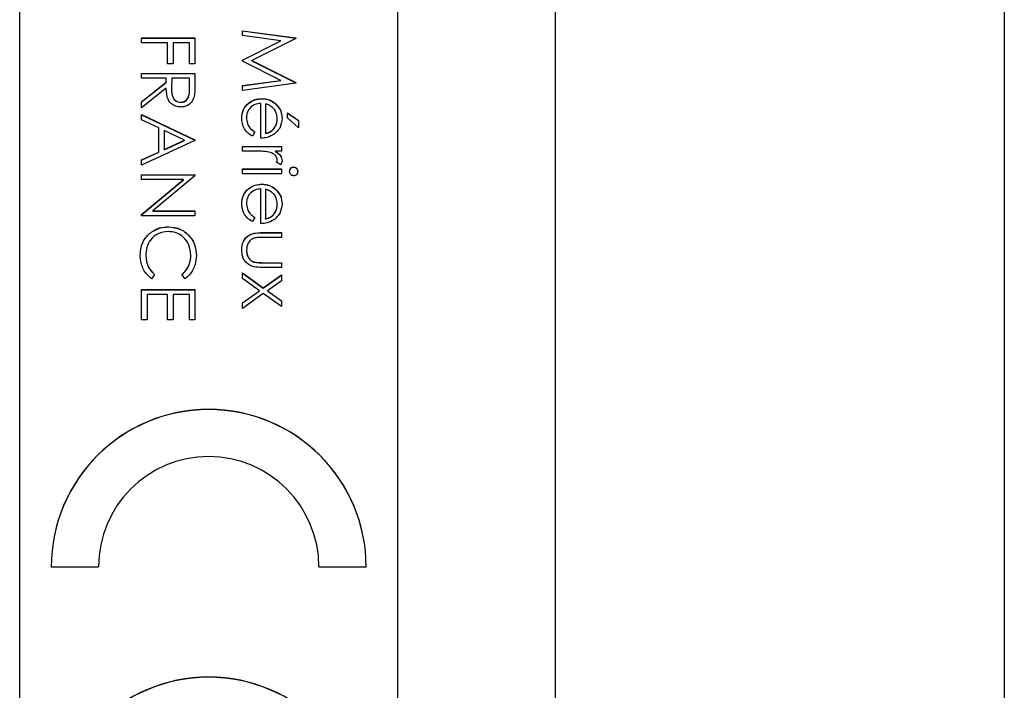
# Model space of a CAD drawing. Header units: millimetres. Extents: x 179 to 1964, y 94 to 1575.
# Tile 22 of 34: x 1778 to 1794, y 939 to 950. Entities that reach past the tile are written whole.
import ezdxf

# ---------------------------------------------------------------- set-up
doc = ezdxf.new("R2010")
doc.units = ezdxf.units.MM

msp = doc.modelspace()

# ---------------------------------------------------------------- linework, layer by layer
at = {"color": 7, "linetype": 'Continuous', "lineweight": 25}
for p, q in [((1793.633, 902.856), (1793.633, 1005.717)), ((1786.504, 985.717), (1786.504, 924.717)), ((1778.004, 925.315), (1778.004, 985.293)), ((1784.004, 927.314), (1784.004, 983.294)), ((1781.539, 949.837), (1782.386, 949.726)), ((1781.539, 949.761), (1781.539, 949.837)), ((1781.539, 949.835), (1782.386, 949.723)), ((1782.15, 949.68), (1781.539, 949.761)), ((1779.939, 949.649), (1779.939, 949.724)), ((1779.939, 949.724), (1780.786, 949.724)), ((1779.939, 949.722), (1780.786, 949.722)), ((1780.352, 949.649), (1779.939, 949.649)), ((1780.352, 949.312), (1780.352, 949.649)), ((1780.438, 949.649), (1780.438, 949.312)), ((1780.699, 949.649), (1780.438, 949.649)), ((1780.699, 949.312), (1780.699, 949.649)), ((1780.786, 949.724), (1780.786, 949.312)), ((1781.539, 949.373), (1782.15, 949.68)), ((1781.539, 949.371), (1782.15, 949.677)), ((1782.386, 949.715), (1781.691, 949.365)), ((1782.15, 949.677), (1782.15, 949.68)), ((1782.386, 949.726), (1782.386, 949.715)), ((1780.438, 949.312), (1780.352, 949.312)), ((1780.786, 949.312), (1780.699, 949.312)), ((1781.539, 949.356), (1781.539, 949.373)), ((1782.148, 949.051), (1781.539, 949.356)), ((1781.691, 949.365), (1782.386, 949.017)), ((1781.691, 949.363), (1781.691, 949.365)), ((1781.691, 949.363), (1782.386, 949.014)), ((1779.939, 949.084), (1779.939, 949.16)), ((1779.939, 949.16), (1780.786, 949.16)), ((1779.939, 949.158), (1780.786, 949.158)), ((1780.786, 949.16), (1780.786, 948.991)), ((1780.33, 949.084), (1779.939, 949.084)), ((1779.939, 948.712), (1780.33, 949.023)), ((1779.939, 948.709), (1780.33, 949.02)), ((1780.33, 949.023), (1780.33, 949.084)), ((1780.33, 949.02), (1780.33, 949.023)), ((1780.417, 949.084), (1780.416, 948.929)), ((1780.699, 949.084), (1780.417, 949.084)), ((1780.699, 948.926), (1780.699, 949.084)), ((1781.539, 948.97), (1782.148, 949.051)), ((1781.539, 948.967), (1782.148, 949.048)), ((1782.386, 949.006), (1781.539, 948.893)), ((1781.539, 948.893), (1781.539, 948.97)), ((1782.148, 949.048), (1782.148, 949.051)), ((1782.386, 949.017), (1782.386, 949.006)), ((1780.33, 948.929), (1779.939, 948.618)), ((1780.416, 948.927), (1780.416, 948.923)), ((1780.699, 948.923), (1780.699, 948.926)), ((1779.939, 948.618), (1779.939, 948.712)), ((1780.56, 948.702), (1780.56, 948.704)), ((1781.832, 948.134), (1781.832, 948.687)), ((1781.847, 948.761), (1781.847, 948.763)), ((1781.908, 948.679), (1781.908, 948.21)), ((1782.053, 948.689), (1782.053, 948.692)), ((1779.939, 948.509), (1780.786, 948.108)), ((1779.939, 948.426), (1779.939, 948.509)), ((1779.939, 948.506), (1780.786, 948.105)), ((1782.256, 948.459), (1782.256, 948.535)), ((1782.256, 948.535), (1782.429, 948.415)), ((1782.256, 948.533), (1782.429, 948.413)), ((1780.211, 948.298), (1779.939, 948.426)), ((1781.604, 948.459), (1781.604, 948.462)), ((1782.093, 948.444), (1782.093, 948.446)), ((1782.429, 948.297), (1782.256, 948.459)), ((1782.429, 948.415), (1782.429, 948.297)), ((1780.211, 947.914), (1780.211, 948.298)), ((1780.297, 948.256), (1780.297, 947.954)), ((1780.621, 948.103), (1780.297, 948.256)), ((1781.735, 948.234), (1781.699, 948.166)), ((1781.908, 948.207), (1781.908, 948.21)), ((1780.786, 948.097), (1779.939, 947.706)), ((1780.297, 947.954), (1780.621, 948.103)), ((1780.297, 947.951), (1780.621, 948.1)), ((1780.621, 948.1), (1780.621, 948.103)), ((1780.786, 948.108), (1780.786, 948.097)), ((1779.939, 947.789), (1780.211, 947.914)), ((1779.939, 947.786), (1780.211, 947.911)), ((1780.211, 947.911), (1780.211, 947.914)), ((1780.297, 947.951), (1780.297, 947.954)), ((1781.539, 947.928), (1781.539, 948.004)), ((1781.539, 948.004), (1782.158, 948.004)), ((1781.539, 948.001), (1782.158, 948.001)), ((1781.747, 947.928), (1781.539, 947.928)), ((1782.158, 947.928), (1782.067, 947.928)), ((1782.067, 947.925), (1782.067, 947.928)), ((1782.158, 948.004), (1782.158, 947.928)), ((1779.939, 947.706), (1779.939, 947.789)), ((1782.148, 947.711), (1782.082, 947.752)), ((1782.093, 947.789), (1782.093, 947.791)), ((1779.939, 947.554), (1780.786, 947.554)), ((1779.939, 947.478), (1779.939, 947.554)), ((1779.939, 947.552), (1780.786, 947.552)), ((1780.786, 947.554), (1780.786, 947.538)), ((1781.539, 947.57), (1781.539, 947.646)), ((1781.539, 947.646), (1782.158, 947.646)), ((1781.539, 947.643), (1782.158, 947.643)), ((1782.158, 947.57), (1781.539, 947.57)), ((1782.158, 947.646), (1782.158, 947.57)), ((1782.353, 947.675), (1782.353, 947.678)), ((1780.604, 947.478), (1779.939, 947.478)), ((1779.939, 946.921), (1780.604, 947.478)), ((1779.939, 946.918), (1780.604, 947.476)), ((1780.786, 947.538), (1780.119, 946.979)), ((1780.604, 947.476), (1780.604, 947.478)), ((1781.847, 947.404), (1781.847, 947.407)), ((1781.832, 946.778), (1781.832, 947.331)), ((1781.908, 947.323), (1781.908, 946.854)), ((1782.053, 947.333), (1782.053, 947.336)), ((1781.604, 947.103), (1781.604, 947.105)), ((1782.093, 947.087), (1782.093, 947.09)), ((1780.119, 946.979), (1780.786, 946.979)), ((1780.119, 946.977), (1780.119, 946.979)), ((1780.119, 946.977), (1780.786, 946.977)), ((1780.786, 946.979), (1780.786, 946.903)), ((1779.939, 946.903), (1779.939, 946.921)), ((1780.786, 946.903), (1779.939, 946.903)), ((1781.735, 946.878), (1781.699, 946.81)), ((1781.908, 946.851), (1781.908, 946.854)), ((1780.065, 946.62), (1780.065, 946.622)), ((1780.367, 946.727), (1780.367, 946.73)), ((1781.862, 946.637), (1782.158, 946.637)), ((1781.862, 946.634), (1781.862, 946.637)), ((1781.862, 946.634), (1782.158, 946.634)), ((1782.158, 946.637), (1782.158, 946.561)), ((1782.158, 946.561), (1781.871, 946.561)), ((1781.604, 946.356), (1781.604, 946.359)), ((1780.004, 946.271), (1780.004, 946.274)), ((1780.721, 946.276), (1780.721, 946.279)), ((1781.72, 946.169), (1781.72, 946.172)), ((1781.871, 946.159), (1782.158, 946.159)), ((1781.871, 946.156), (1781.871, 946.159)), ((1781.871, 946.156), (1782.158, 946.156)), ((1782.158, 946.159), (1782.158, 946.083)), ((1781.539, 945.996), (1781.871, 945.759)), ((1781.539, 945.906), (1781.539, 945.996)), ((1781.539, 945.994), (1781.871, 945.757)), ((1782.158, 946.083), (1781.857, 946.083)), ((1780.145, 945.971), (1780.095, 945.905)), ((1780.63, 945.905), (1780.58, 945.971)), ((1781.808, 945.714), (1781.539, 945.906)), ((1781.871, 945.759), (1782.158, 945.964)), ((1781.871, 945.757), (1782.158, 945.961)), ((1782.158, 945.873), (1781.935, 945.714)), ((1782.158, 945.964), (1782.158, 945.873)), ((1779.939, 945.254), (1779.939, 945.731)), ((1779.939, 945.731), (1780.786, 945.731)), ((1779.939, 945.729), (1780.786, 945.729)), ((1780.786, 945.731), (1780.786, 945.254)), ((1781.539, 945.522), (1781.808, 945.714)), ((1781.539, 945.52), (1781.808, 945.712)), ((1781.808, 945.712), (1781.808, 945.714)), ((1781.871, 945.757), (1781.871, 945.759)), ((1781.935, 945.714), (1782.158, 945.555)), ((1781.935, 945.712), (1781.935, 945.714)), ((1781.935, 945.712), (1782.158, 945.552)), ((1780.026, 945.655), (1780.026, 945.254)), ((1780.352, 945.655), (1780.026, 945.655)), ((1780.352, 945.254), (1780.352, 945.655)), ((1780.438, 945.655), (1780.438, 945.254)), ((1780.699, 945.655), (1780.438, 945.655)), ((1780.699, 945.254), (1780.699, 945.655)), ((1781.871, 945.669), (1781.539, 945.432)), ((1781.539, 945.432), (1781.539, 945.522)), ((1782.158, 945.465), (1781.871, 945.669)), ((1782.158, 945.555), (1782.158, 945.465)), ((1780.026, 945.254), (1779.939, 945.254)), ((1780.438, 945.254), (1780.352, 945.254)), ((1780.786, 945.254), (1780.699, 945.254)), ((1778.504, 941.332), (1779.254, 941.332)), ((1782.754, 941.332), (1783.504, 941.332))]:
    msp.add_line(p, q, dxfattribs=at)
for centre, radius in [((1781.004, 941.331), 2.5), ((1781.004, 941.329), 2.5), ((1781.004, 941.331), 1.75), ((1781.004, 937.083), 2.5), ((1781.004, 937.08), 2.5)]:
    msp.add_arc(centre, radius, 0.0167, 179.9833, dxfattribs=at)
for points, knots in [([(1780.786, 948.991), (1780.786, 948.955), (1780.786, 948.891), (1780.778, 948.827), (1780.774, 948.799)], [0, 0, 0, 0, 0.56024, 1, 1, 1, 1]), ([(1780.559, 948.629), (1780.533, 948.631), (1780.479, 948.635), (1780.408, 948.677), (1780.337, 948.772), (1780.333, 948.864), (1780.33, 948.929)], [0, 0, 0, 0, 0.18712, 0.373979, 0.560911, 1, 1, 1, 1]), ([(1780.416, 948.929), (1780.416, 948.877), (1780.416, 948.812), (1780.457, 948.748), (1780.496, 948.714), (1780.534, 948.708), (1780.56, 948.704)], [0, 0, 0, 0, 0.499827, 0.625498, 0.751208, 1, 1, 1, 1]), ([(1780.416, 948.927), (1780.416, 948.875), (1780.416, 948.81), (1780.457, 948.745), (1780.496, 948.712), (1780.534, 948.706), (1780.56, 948.702)], [0, 0, 0, 0, 0.499827, 0.625498, 0.751208, 1, 1, 1, 1]), ([(1780.774, 948.799), (1780.765, 948.773), (1780.748, 948.719), (1780.691, 948.664), (1780.625, 948.633), (1780.581, 948.63), (1780.559, 948.629)], [0, 0, 0, 0, 0.279797, 0.5595, 0.779626, 1, 1, 1, 1]), ([(1780.56, 948.704), (1780.572, 948.705), (1780.597, 948.707), (1780.631, 948.724), (1780.659, 948.748), (1780.701, 948.811), (1780.7, 948.875), (1780.699, 948.926)], [0, 0, 0, 0, 0.125307, 0.250617, 0.375954, 0.501281, 1, 1, 1, 1]), ([(1780.56, 948.702), (1780.572, 948.703), (1780.597, 948.705), (1780.631, 948.721), (1780.659, 948.745), (1780.701, 948.808), (1780.7, 948.872), (1780.699, 948.923)], [0, 0, 0, 0, 0.125307, 0.250617, 0.375954, 0.501281, 1, 1, 1, 1]), ([(1781.528, 948.452), (1781.533, 948.499), (1781.541, 948.593), (1781.631, 948.694), (1781.737, 948.753), (1781.81, 948.76), (1781.847, 948.763)], [0, 0, 0, 0, 0.279885, 0.558859, 0.779462, 1, 1, 1, 1]), ([(1781.528, 948.449), (1781.533, 948.497), (1781.541, 948.59), (1781.631, 948.692), (1781.737, 948.75), (1781.81, 948.757), (1781.847, 948.761)], [0, 0, 0, 0, 0.279885, 0.558859, 0.779462, 1, 1, 1, 1]), ([(1781.832, 948.687), (1781.799, 948.683), (1781.732, 948.676), (1781.656, 948.616), (1781.611, 948.541), (1781.606, 948.488), (1781.604, 948.462)], [0, 0, 0, 0, 0.279963, 0.559359, 0.779526, 1, 1, 1, 1]), ([(1781.847, 948.763), (1781.889, 948.76), (1781.964, 948.753), (1782.026, 948.711), (1782.053, 948.692)], [0, 0, 0, 0, 0.559427, 1, 1, 1, 1]), ([(1781.847, 948.761), (1781.889, 948.757), (1781.964, 948.75), (1782.026, 948.708), (1782.053, 948.689)], [0, 0, 0, 0, 0.559427, 1, 1, 1, 1]), ([(1782.035, 948.606), (1782.014, 948.624), (1781.976, 948.657), (1781.929, 948.673), (1781.908, 948.679)], [0, 0, 0, 0, 0.558795, 1, 1, 1, 1]), ([(1782.053, 948.692), (1782.091, 948.654), (1782.158, 948.586), (1782.165, 948.492), (1782.169, 948.45)], [0, 0, 0, 0, 0.558577, 1, 1, 1, 1]), ([(1782.053, 948.689), (1782.091, 948.651), (1782.158, 948.583), (1782.165, 948.489), (1782.169, 948.448)], [0, 0, 0, 0, 0.558577, 1, 1, 1, 1]), ([(1782.093, 948.446), (1782.09, 948.479), (1782.085, 948.538), (1782.05, 948.585), (1782.035, 948.606)], [0, 0, 0, 0, 0.559458, 1, 1, 1, 1]), ([(1781.699, 948.166), (1781.671, 948.184), (1781.615, 948.218), (1781.543, 948.316), (1781.534, 948.4), (1781.528, 948.452)], [0, 0, 0, 0, 0.280919, 0.561407, 1, 1, 1, 1]), ([(1781.604, 948.462), (1781.607, 948.43), (1781.612, 948.379), (1781.643, 948.314), (1781.685, 948.268), (1781.718, 948.245), (1781.735, 948.234)], [0, 0, 0, 0, 0.339465, 0.559626, 0.779498, 1, 1, 1, 1]), ([(1781.604, 948.459), (1781.607, 948.428), (1781.612, 948.376), (1781.643, 948.311), (1781.685, 948.266), (1781.718, 948.243), (1781.735, 948.231)], [0, 0, 0, 0, 0.339465, 0.559626, 0.779498, 1, 1, 1, 1]), ([(1781.908, 948.21), (1781.938, 948.219), (1781.996, 948.238), (1782.055, 948.303), (1782.087, 948.375), (1782.091, 948.422), (1782.093, 948.446)], [0, 0, 0, 0, 0.280138, 0.559194, 0.779598, 1, 1, 1, 1]), ([(1781.908, 948.207), (1781.938, 948.216), (1781.996, 948.235), (1782.055, 948.3), (1782.087, 948.372), (1782.091, 948.42), (1782.093, 948.444)], [0, 0, 0, 0, 0.280138, 0.559194, 0.779598, 1, 1, 1, 1]), ([(1782.169, 948.45), (1782.162, 948.395), (1782.151, 948.297), (1782.079, 948.231), (1782.047, 948.201)], [0, 0, 0, 0, 0.558919, 1, 1, 1, 1]), ([(1782.047, 948.201), (1782.01, 948.179), (1781.943, 948.14), (1781.866, 948.136), (1781.832, 948.134)], [0, 0, 0, 0, 0.558897, 1, 1, 1, 1]), ([(1781.959, 947.914), (1781.92, 947.919), (1781.849, 947.928), (1781.778, 947.928), (1781.747, 947.928)], [0, 0, 0, 0, 0.559636, 1, 1, 1, 1]), ([(1782.093, 947.791), (1782.089, 947.809), (1782.081, 947.845), (1782.031, 947.891), (1781.987, 947.905), (1781.959, 947.914)], [0, 0, 0, 0, 0.2783358, 0.5587681, 1, 1, 1, 1]), ([(1782.067, 947.928), (1782.096, 947.907), (1782.136, 947.877), (1782.165, 947.819), (1782.167, 947.791), (1782.169, 947.777)], [0, 0, 0, 0, 0.558788, 0.779481, 1, 1, 1, 1]), ([(1782.067, 947.925), (1782.096, 947.904), (1782.136, 947.874), (1782.165, 947.816), (1782.167, 947.788), (1782.169, 947.774)], [0, 0, 0, 0, 0.558788, 0.779481, 1, 1, 1, 1]), ([(1782.082, 947.752), (1782.085, 947.759), (1782.091, 947.772), (1782.092, 947.785), (1782.093, 947.791)], [0, 0, 0, 0, 0.560396, 1, 1, 1, 1]), ([(1782.082, 947.75), (1782.085, 947.757), (1782.091, 947.769), (1782.092, 947.783), (1782.093, 947.789)], [0, 0, 0, 0, 0.560396, 1, 1, 1, 1]), ([(1782.169, 947.777), (1782.167, 947.764), (1782.164, 947.74), (1782.153, 947.72), (1782.148, 947.711)], [0, 0, 0, 0, 0.559243, 1, 1, 1, 1]), ([(1782.288, 947.608), (1782.289, 947.618), (1782.291, 947.638), (1782.308, 947.661), (1782.329, 947.676), (1782.345, 947.677), (1782.353, 947.678)], [0, 0, 0, 0, 0.279784, 0.559698, 0.779921, 1, 1, 1, 1]), ([(1782.288, 947.605), (1782.289, 947.615), (1782.291, 947.635), (1782.308, 947.658), (1782.329, 947.673), (1782.345, 947.675), (1782.353, 947.675)], [0, 0, 0, 0, 0.279784, 0.559698, 0.779921, 1, 1, 1, 1]), ([(1782.353, 947.537), (1782.343, 947.539), (1782.323, 947.542), (1782.302, 947.562), (1782.29, 947.584), (1782.289, 947.6), (1782.288, 947.608)], [0, 0, 0, 0, 0.27916, 0.558862, 0.779356, 1, 1, 1, 1]), ([(1782.353, 947.678), (1782.363, 947.677), (1782.383, 947.674), (1782.404, 947.654), (1782.417, 947.632), (1782.418, 947.616), (1782.418, 947.608)], [0, 0, 0, 0, 0.279289, 0.558897, 0.779452, 1, 1, 1, 1]), ([(1782.353, 947.675), (1782.363, 947.674), (1782.383, 947.671), (1782.404, 947.651), (1782.417, 947.629), (1782.418, 947.613), (1782.418, 947.605)], [0, 0, 0, 0, 0.279289, 0.558897, 0.779452, 1, 1, 1, 1]), ([(1782.418, 947.608), (1782.417, 947.598), (1782.415, 947.578), (1782.398, 947.555), (1782.377, 947.54), (1782.361, 947.538), (1782.353, 947.537)], [0, 0, 0, 0, 0.279869, 0.559866, 0.779911, 1, 1, 1, 1]), ([(1781.528, 947.096), (1781.533, 947.143), (1781.541, 947.237), (1781.631, 947.338), (1781.737, 947.397), (1781.81, 947.404), (1781.847, 947.407)], [0, 0, 0, 0, 0.279885, 0.558859, 0.779462, 1, 1, 1, 1]), ([(1781.528, 947.093), (1781.533, 947.14), (1781.541, 947.234), (1781.631, 947.335), (1781.737, 947.394), (1781.81, 947.401), (1781.847, 947.404)], [0, 0, 0, 0, 0.279885, 0.558859, 0.779462, 1, 1, 1, 1]), ([(1781.847, 947.407), (1781.889, 947.403), (1781.964, 947.396), (1782.026, 947.354), (1782.053, 947.336)], [0, 0, 0, 0, 0.5594271, 1, 1, 1, 1]), ([(1781.847, 947.404), (1781.889, 947.4), (1781.964, 947.394), (1782.026, 947.352), (1782.053, 947.333)], [0, 0, 0, 0, 0.559427, 1, 1, 1, 1]), ([(1781.832, 947.331), (1781.799, 947.327), (1781.732, 947.319), (1781.656, 947.259), (1781.611, 947.184), (1781.606, 947.132), (1781.604, 947.105)], [0, 0, 0, 0, 0.279963, 0.559359, 0.779526, 1, 1, 1, 1]), ([(1782.035, 947.249), (1782.014, 947.268), (1781.976, 947.301), (1781.929, 947.316), (1781.908, 947.323)], [0, 0, 0, 0, 0.558795, 1, 1, 1, 1]), ([(1782.093, 947.09), (1782.09, 947.123), (1782.085, 947.182), (1782.05, 947.229), (1782.035, 947.249)], [0, 0, 0, 0, 0.559458, 1, 1, 1, 1]), ([(1782.053, 947.336), (1782.091, 947.298), (1782.158, 947.23), (1782.165, 947.136), (1782.169, 947.094)], [0, 0, 0, 0, 0.558577, 1, 1, 1, 1]), ([(1782.053, 947.333), (1782.091, 947.295), (1782.158, 947.227), (1782.165, 947.133), (1782.169, 947.091)], [0, 0, 0, 0, 0.558577, 1, 1, 1, 1]), ([(1781.699, 946.81), (1781.671, 946.827), (1781.615, 946.862), (1781.543, 946.959), (1781.534, 947.044), (1781.528, 947.096)], [0, 0, 0, 0, 0.280919, 0.561407, 1, 1, 1, 1]), ([(1781.604, 947.105), (1781.607, 947.074), (1781.612, 947.023), (1781.643, 946.957), (1781.685, 946.912), (1781.718, 946.889), (1781.735, 946.878)], [0, 0, 0, 0, 0.339465, 0.559626, 0.779498, 1, 1, 1, 1]), ([(1781.604, 947.103), (1781.607, 947.071), (1781.612, 947.02), (1781.643, 946.955), (1781.685, 946.909), (1781.718, 946.886), (1781.735, 946.875)], [0, 0, 0, 0, 0.339465, 0.559626, 0.779498, 1, 1, 1, 1]), ([(1781.908, 946.854), (1781.938, 946.863), (1781.996, 946.881), (1782.055, 946.946), (1782.087, 947.018), (1782.091, 947.066), (1782.093, 947.09)], [0, 0, 0, 0, 0.2801382, 0.5591944, 0.7795977, 1, 1, 1, 1]), ([(1781.908, 946.851), (1781.938, 946.86), (1781.996, 946.879), (1782.055, 946.944), (1782.087, 947.016), (1782.091, 947.063), (1782.093, 947.087)], [0, 0, 0, 0, 0.280138, 0.559194, 0.779598, 1, 1, 1, 1]), ([(1782.169, 947.094), (1782.162, 947.039), (1782.151, 946.941), (1782.079, 946.874), (1782.047, 946.845)], [0, 0, 0, 0, 0.558919, 1, 1, 1, 1]), ([(1782.047, 946.845), (1782.01, 946.823), (1781.943, 946.783), (1781.866, 946.779), (1781.832, 946.778)], [0, 0, 0, 0, 0.558897, 1, 1, 1, 1]), ([(1779.917, 946.273), (1779.92, 946.318), (1779.924, 946.391), (1779.959, 946.488), (1780.003, 946.562), (1780.045, 946.602), (1780.065, 946.622)], [0, 0, 0, 0, 0.339838, 0.559927, 0.779959, 1, 1, 1, 1]), ([(1779.917, 946.271), (1779.92, 946.315), (1779.924, 946.388), (1779.959, 946.485), (1780.003, 946.56), (1780.045, 946.6), (1780.065, 946.62)], [0, 0, 0, 0, 0.3398376, 0.5599275, 0.7799589, 1, 1, 1, 1]), ([(1780.362, 946.654), (1780.307, 946.647), (1780.197, 946.634), (1780.079, 946.528), (1780.013, 946.403), (1780.007, 946.317), (1780.004, 946.274)], [0, 0, 0, 0, 0.279434, 0.558921, 0.779283, 1, 1, 1, 1]), ([(1780.065, 946.622), (1780.117, 946.657), (1780.209, 946.72), (1780.319, 946.727), (1780.367, 946.73)], [0, 0, 0, 0, 0.559029, 1, 1, 1, 1]), ([(1780.065, 946.62), (1780.117, 946.655), (1780.209, 946.717), (1780.319, 946.724), (1780.367, 946.727)], [0, 0, 0, 0, 0.559029, 1, 1, 1, 1]), ([(1780.721, 946.279), (1780.714, 946.333), (1780.702, 946.441), (1780.61, 946.567), (1780.489, 946.642), (1780.404, 946.65), (1780.362, 946.654)], [0, 0, 0, 0, 0.279856, 0.559519, 0.779686, 1, 1, 1, 1]), ([(1780.367, 946.73), (1780.434, 946.722), (1780.566, 946.706), (1780.712, 946.581), (1780.796, 946.431), (1780.804, 946.326), (1780.808, 946.274)], [0, 0, 0, 0, 0.279512, 0.55908, 0.779374, 1, 1, 1, 1]), ([(1780.367, 946.727), (1780.434, 946.719), (1780.566, 946.704), (1780.712, 946.579), (1780.796, 946.428), (1780.804, 946.324), (1780.808, 946.272)], [0, 0, 0, 0, 0.2795119, 0.5590796, 0.7793739, 1, 1, 1, 1]), ([(1781.528, 946.359), (1781.532, 946.406), (1781.539, 946.5), (1781.663, 946.632), (1781.787, 946.635), (1781.862, 946.637)], [0, 0, 0, 0, 0.28097, 0.559785, 1, 1, 1, 1]), ([(1781.528, 946.357), (1781.532, 946.404), (1781.539, 946.498), (1781.663, 946.629), (1781.787, 946.632), (1781.862, 946.634)], [0, 0, 0, 0, 0.28097, 0.559785, 1, 1, 1, 1]), ([(1781.726, 946.549), (1781.705, 946.539), (1781.664, 946.52), (1781.615, 946.452), (1781.608, 946.394), (1781.604, 946.359)], [0, 0, 0, 0, 0.280117, 0.560544, 1, 1, 1, 1]), ([(1781.871, 946.561), (1781.844, 946.561), (1781.795, 946.561), (1781.747, 946.552), (1781.726, 946.549)], [0, 0, 0, 0, 0.5603768, 1, 1, 1, 1]), ([(1781.857, 946.083), (1781.81, 946.084), (1781.719, 946.085), (1781.598, 946.145), (1781.535, 946.251), (1781.531, 946.323), (1781.528, 946.359)], [0, 0, 0, 0, 0.281501, 0.559646, 0.779298, 1, 1, 1, 1]), ([(1781.604, 946.359), (1781.606, 946.337), (1781.608, 946.293), (1781.635, 946.236), (1781.673, 946.194), (1781.704, 946.179), (1781.72, 946.172)], [0, 0, 0, 0, 0.28027, 0.560007, 0.780074, 1, 1, 1, 1]), ([(1781.604, 946.356), (1781.606, 946.334), (1781.608, 946.29), (1781.635, 946.234), (1781.673, 946.191), (1781.704, 946.176), (1781.72, 946.169)], [0, 0, 0, 0, 0.28027, 0.560007, 0.780074, 1, 1, 1, 1]), ([(1780.095, 945.905), (1780.059, 945.937), (1779.999, 945.99), (1779.948, 946.09), (1779.922, 946.18), (1779.919, 946.242), (1779.917, 946.273)], [0, 0, 0, 0, 0.339341, 0.559515, 0.77972, 1, 1, 1, 1]), ([(1780.004, 946.274), (1780.012, 946.208), (1780.027, 946.091), (1780.109, 946.008), (1780.145, 945.971)], [0, 0, 0, 0, 0.558772, 1, 1, 1, 1]), ([(1780.004, 946.271), (1780.012, 946.206), (1780.027, 946.088), (1780.109, 946.005), (1780.145, 945.969)], [0, 0, 0, 0, 0.558772, 1, 1, 1, 1]), ([(1780.58, 945.971), (1780.608, 945.999), (1780.656, 946.045), (1780.696, 946.127), (1780.717, 946.202), (1780.72, 946.253), (1780.721, 946.279)], [0, 0, 0, 0, 0.339327, 0.559466, 0.779727, 1, 1, 1, 1]), ([(1780.58, 945.969), (1780.608, 945.996), (1780.656, 946.042), (1780.696, 946.125), (1780.717, 946.199), (1780.72, 946.251), (1780.721, 946.276)], [0, 0, 0, 0, 0.339327, 0.559466, 0.779727, 1, 1, 1, 1]), ([(1780.808, 946.274), (1780.804, 946.226), (1780.799, 946.146), (1780.755, 946.044), (1780.703, 945.965), (1780.655, 945.925), (1780.63, 945.905)], [0, 0, 0, 0, 0.33969, 0.55984, 0.77993, 1, 1, 1, 1]), ([(1781.72, 946.172), (1781.748, 946.167), (1781.798, 946.159), (1781.849, 946.159), (1781.871, 946.159)], [0, 0, 0, 0, 0.559371, 1, 1, 1, 1]), ([(1781.72, 946.169), (1781.748, 946.164), (1781.798, 946.156), (1781.849, 946.156), (1781.871, 946.156)], [0, 0, 0, 0, 0.559371, 1, 1, 1, 1])]:
    msp.add_open_spline(points, degree=3, knots=knots, dxfattribs=at)

doc.saveas('drawing.dxf')
